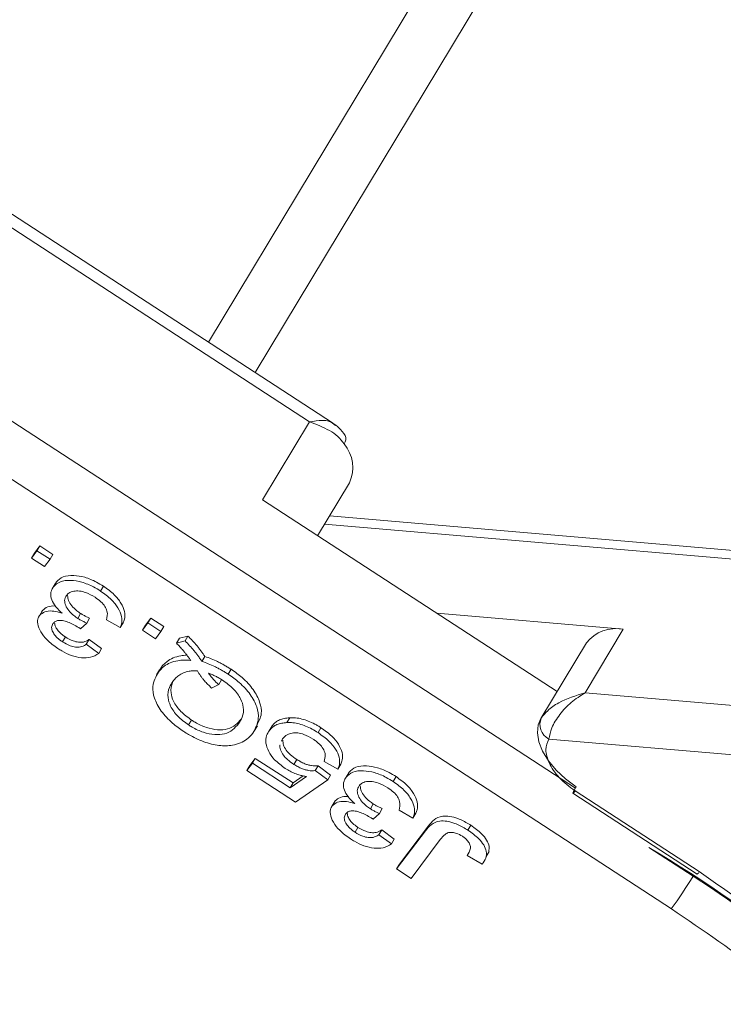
# Model space of a CAD drawing. Header units: millimetres. Extents: x 8853 to 11418, y 45 to 1005.
# Tile 66 of 256: x 9557 to 9575, y 702 to 727. Entities that reach past the tile are written whole.
import ezdxf

# ---------------------------------------------------------------- set-up
doc = ezdxf.new("R2010")
doc.units = ezdxf.units.MM

msp = doc.modelspace()

# ---------------------------------------------------------------- linework, layer by layer
at = {"color": 7, "linetype": 'Continuous', "lineweight": 15}
for p, q in [((9588.904, 763.083), (9562.079, 718.537)), ((9563.236, 717.784), (9590.001, 762.229)), ((9565.153, 716.536), (9540.591, 732.524)), ((9540.441, 732.274), (9564.585, 716.558)), ((9571.172, 707.476), (9545.421, 724.237)), ((9543.947, 723.76), (9573.551, 704.491)), ((9564.585, 716.558), (9563.42, 714.625)), ((9564.781, 713.738), (9565.571, 715.049)), ((9570.72, 709.873), (9563.42, 714.625)), ((9564.953, 714.024), (9590.751, 711.809)), ((9591.421, 711.973), (9565.08, 714.235)), ((9557.69, 713.186), (9557.826, 713.366)), ((9557.763, 713.307), (9557.69, 713.186)), ((9557.763, 713.307), (9557.898, 713.487)), ((9557.826, 713.366), (9557.898, 713.487)), ((9557.826, 713.366), (9558.15, 713.154)), ((9557.898, 713.487), (9558.223, 713.275)), ((9558.015, 712.975), (9557.69, 713.186)), ((9558.15, 713.154), (9558.015, 712.975)), ((9558.223, 713.275), (9558.15, 713.154)), ((9558.307, 712.593), (9558.234, 712.472)), ((9558.283, 712.539), (9558.307, 712.593)), ((9558.276, 712.543), (9558.203, 712.422)), ((9559.401, 712.367), (9559.473, 712.488)), ((9557.967, 711.886), (9557.894, 711.765)), ((9557.942, 711.841), (9557.967, 711.886)), ((9572.361, 711.418), (9567.737, 711.815)), ((9557.893, 711.764), (9557.868, 711.721)), ((9558.909, 711.811), (9558.836, 711.69)), ((9559.06, 711.573), (9558.905, 711.433)), ((9559.133, 711.693), (9559.06, 711.573)), ((9559.89, 711.46), (9559.552, 711.653)), ((9559.963, 711.581), (9559.89, 711.46)), ((9560.441, 711.396), (9560.576, 711.575)), ((9560.514, 711.517), (9560.649, 711.696)), ((9560.576, 711.575), (9560.649, 711.696)), ((9560.576, 711.575), (9560.901, 711.364)), ((9560.649, 711.696), (9560.974, 711.485)), ((9560.514, 711.517), (9560.441, 711.396)), ((9560.766, 711.185), (9560.441, 711.396)), ((9560.901, 711.364), (9560.766, 711.185)), ((9560.974, 711.485), (9560.901, 711.364)), ((9571.414, 709.846), (9572.361, 711.418)), ((9558.531, 711.23), (9558.458, 711.109)), ((9559.119, 711.168), (9559.046, 711.047)), ((9559.119, 711.168), (9559.43, 710.939)), ((9561.356, 711.198), (9561.283, 711.077)), ((9561.283, 711.077), (9561.497, 711.129)), ((9561.356, 711.198), (9561.569, 711.25)), ((9561.569, 711.25), (9561.497, 711.129)), ((9571.447, 711.08), (9570.319, 709.207)), ((9559.046, 711.047), (9559.357, 710.818)), ((9559.43, 710.939), (9559.357, 710.818)), ((9561.99, 710.743), (9561.917, 710.622)), ((9560.865, 710.412), (9560.793, 710.292)), ((9560.837, 710.358), (9560.91, 710.479)), ((9560.882, 710.404), (9560.91, 710.479)), ((9562.638, 710.428), (9562.566, 710.307)), ((9562.331, 710.047), (9562.404, 710.168)), ((9562.154, 709.963), (9562.331, 710.047)), ((9600.502, 707.349), (9571.414, 709.846)), ((9561.585, 709.047), (9561.658, 709.167)), ((9564.096, 709.226), (9564.023, 709.105)), ((9570.319, 709.207), (9570.332, 709.228)), ((9563.222, 708.907), (9563.295, 709.028)), ((9563.611, 708.955), (9563.538, 708.834)), ((9563.654, 709.025), (9563.582, 708.904)), ((9563.616, 708.952), (9563.654, 709.025)), ((9564.793, 708.857), (9564.866, 708.978)), ((9563.914, 708.703), (9563.891, 708.646)), ((9570.517, 708.698), (9600.421, 706.131)), ((9563.104, 708.039), (9563.239, 708.218)), ((9563.239, 708.218), (9563.167, 708.098)), ((9563.239, 708.218), (9564.175, 707.609)), ((9564.267, 708.191), (9564.194, 708.07)), ((9563.031, 707.918), (9563.167, 708.098)), ((9563.104, 708.039), (9563.031, 707.918)), ((9564.232, 707.137), (9563.031, 707.918)), ((9563.167, 708.098), (9564.102, 707.489)), ((9564.795, 708.035), (9564.722, 707.914)), ((9564.722, 707.914), (9565.033, 707.685)), ((9564.795, 708.035), (9565.106, 707.806)), ((9565.282, 707.951), (9564.944, 708.144)), ((9565.355, 708.072), (9565.282, 707.951)), ((9564.102, 707.489), (9564.505, 707.767)), ((9564.175, 707.609), (9564.425, 707.782)), ((9565.033, 707.685), (9564.232, 707.137)), ((9565.106, 707.806), (9565.033, 707.685)), ((9565.53, 707.821), (9565.457, 707.701)), ((9565.561, 707.871), (9565.488, 707.75)), ((9565.537, 707.818), (9565.561, 707.871)), ((9566.655, 707.646), (9566.727, 707.767)), ((9564.175, 707.609), (9564.102, 707.489)), ((9571.111, 707.354), (9574.191, 705.35)), ((9571.165, 707.414), (9574.244, 705.41)), ((9565.147, 707.042), (9565.122, 707)), ((9565.221, 707.165), (9565.148, 707.044)), ((9565.196, 707.12), (9565.221, 707.165)), ((9566.163, 707.09), (9566.09, 706.969)), ((9566.387, 706.972), (9566.314, 706.851)), ((9567.144, 706.739), (9566.806, 706.932)), ((9566.314, 706.851), (9566.159, 706.711)), ((9567.217, 706.859), (9567.144, 706.739)), ((9565.784, 706.508), (9565.712, 706.387)), ((9566.373, 706.446), (9566.3, 706.325)), ((9566.373, 706.446), (9566.684, 706.217)), ((9566.815, 705.597), (9567.531, 706.546)), ((9567.531, 706.546), (9567.459, 706.425)), ((9568.508, 706.439), (9568.581, 706.56)), ((9566.3, 706.325), (9566.611, 706.096)), ((9566.684, 706.217), (9566.611, 706.096)), ((9566.742, 705.476), (9567.459, 706.425)), ((9567.825, 706.206), (9567.099, 705.244)), ((9574.093, 705.295), (9572.996, 706.009)), ((9568.866, 705.597), (9568.493, 705.807)), ((9568.96, 705.788), (9569.033, 705.909)), ((9566.815, 705.597), (9566.742, 705.476)), ((9567.099, 705.244), (9566.742, 705.476))]:
    msp.add_line(p, q, dxfattribs=at)
at = {"color": 7, "linetype": 'Continuous', "lineweight": 15, "flags": 128}
msp.add_lwpolyline([(9571.196, 707.516), (9570.931, 707.711), (9570.698, 707.927), (9570.506, 708.158), (9570.361, 708.394), (9570.268, 708.628), (9570.232, 708.85), (9570.254, 709.053), (9570.319, 709.207)], dxfattribs=at)
at = {"color": 7, "linetype": 'Continuous', "lineweight": 15}
for centre, radius, start, end in [((9565.28, 716.144), 0.206, 321.3727, 23.8269), ((9564.748, 715.43), 0.906, 335.1334, 40.1734), ((9572.174, 710.517), 0.92, 78.306, 142.2109), ((9570.7, 709.059), 0.405, 155.3368, 243.0843), ((9571.68, 707.16), 0.601, 143.6299, 161.1605), ((9571.032, 707.48), 0.149, 302.4076, 333.8384), ((9554.984, 675.834), 35.142, 43.3901, 59.1661), ((9562.946, 712.229), 13.128, 323.8809, 328.1158), ((9555.238, 676.121), 34.736, 43.6353, 57.1254), ((9574.111, 705.475), 0.149, 302.4076, 333.8384)]:
    msp.add_arc(centre, radius, start, end, dxfattribs=at)
for points, knots in [([(9564.585, 716.558), (9564.692, 716.577), (9564.876, 716.608), (9565.098, 716.582), (9565.18, 716.51), (9565.226, 716.469)], [0, 0, 0, 0, 0.38253, 0.654387, 1, 1, 1, 1]), ([(9564.585, 716.558), (9564.756, 716.494), (9565.013, 716.398), (9565.291, 716.207), (9565.391, 716.079), (9565.441, 716.015)], [0, 0, 0, 0, 0.499561, 0.749316, 1, 1, 1, 1]), ([(9565.468, 716.227), (9565.418, 716.294), (9565.323, 716.418), (9565.209, 716.497), (9565.156, 716.534)], [0, 0, 0, 0, 0.53627, 1, 1, 1, 1]), ([(9558.234, 712.472), (9558.285, 712.52), (9558.386, 712.617), (9558.651, 712.644), (9558.941, 712.597), (9559.197, 712.493), (9559.344, 712.402), (9559.401, 712.367)], [0, 0, 0, 0, 0.228572, 0.459007, 0.660095, 0.870765, 1, 1, 1, 1]), ([(9558.307, 712.593), (9558.358, 712.641), (9558.459, 712.738), (9558.724, 712.765), (9559.013, 712.718), (9559.27, 712.614), (9559.417, 712.523), (9559.473, 712.488)], [0, 0, 0, 0, 0.228572, 0.459007, 0.660095, 0.870765, 1, 1, 1, 1]), ([(9558.449, 711.818), (9558.378, 711.887), (9558.255, 712.007), (9558.172, 712.192), (9558.161, 712.349), (9558.209, 712.43), (9558.234, 712.472)], [0, 0, 0, 0, 0.302387, 0.525374, 0.748493, 1, 1, 1, 1]), ([(9559.267, 712.213), (9559.192, 712.257), (9559.065, 712.331), (9558.877, 712.373), (9558.728, 712.37), (9558.619, 712.327), (9558.576, 712.279), (9558.558, 712.259)], [0, 0, 0, 0, 0.269591, 0.459441, 0.648883, 0.856246, 1, 1, 1, 1]), ([(9559.401, 712.367), (9559.496, 712.299), (9559.671, 712.173), (9559.848, 711.947), (9559.938, 711.734), (9559.938, 711.57), (9559.903, 711.488), (9559.89, 711.46)], [0, 0, 0, 0, 0.249595, 0.46063, 0.671469, 0.886859, 1, 1, 1, 1]), ([(9559.473, 712.488), (9559.568, 712.42), (9559.744, 712.294), (9559.921, 712.068), (9560.011, 711.855), (9560.011, 711.691), (9559.975, 711.609), (9559.963, 711.581)], [0, 0, 0, 0, 0.249595, 0.46063, 0.671469, 0.886859, 1, 1, 1, 1]), ([(9558.558, 712.259), (9558.537, 712.22), (9558.499, 712.15), (9558.531, 712.012), (9558.61, 711.88), (9558.721, 711.769), (9558.804, 711.712), (9558.836, 711.69)], [0, 0, 0, 0, 0.254178, 0.457835, 0.661032, 0.868746, 1, 1, 1, 1]), ([(9558.586, 712.255), (9558.591, 712.215), (9558.601, 712.134), (9558.684, 712), (9558.794, 711.89), (9558.877, 711.833), (9558.909, 711.811)], [0, 0, 0, 0, 0.273065, 0.545511, 0.824014, 1, 1, 1, 1]), ([(9559.552, 711.653), (9559.567, 711.723), (9559.589, 711.825), (9559.519, 711.988), (9559.414, 712.11), (9559.318, 712.177), (9559.267, 712.213)], [0, 0, 0, 0, 0.404921, 0.593605, 0.78306, 1, 1, 1, 1]), ([(9557.894, 711.765), (9557.932, 711.799), (9558.005, 711.865), (9558.19, 711.881), (9558.343, 711.851), (9558.428, 711.825), (9558.449, 711.818)], [0, 0, 0, 0, 0.328269, 0.636143, 0.9088, 1, 1, 1, 1]), ([(9557.967, 711.886), (9558.005, 711.919), (9558.078, 711.983), (9558.211, 712.005), (9558.287, 711.99), (9558.294, 711.989)], [0, 0, 0, 0, 0.493336, 0.956022, 1, 1, 1, 1]), ([(9558.346, 710.941), (9558.252, 711.01), (9558.082, 711.135), (9557.906, 711.356), (9557.835, 711.549), (9557.844, 711.687), (9557.882, 711.746), (9557.894, 711.765)], [0, 0, 0, 0, 0.272752, 0.493599, 0.716338, 0.90619, 1, 1, 1, 1]), ([(9558.86, 711.465), (9558.771, 711.515), (9558.638, 711.59), (9558.464, 711.637), (9558.356, 711.642), (9558.274, 711.615), (9558.241, 711.579), (9558.223, 711.56)], [0, 0, 0, 0, 0.36756, 0.550992, 0.695411, 0.839595, 1, 1, 1, 1]), ([(9558.263, 711.583), (9558.269, 711.548), (9558.281, 711.481), (9558.353, 711.374), (9558.441, 711.291), (9558.506, 711.246), (9558.531, 711.23)], [0, 0, 0, 0, 0.298052, 0.552091, 0.834377, 1, 1, 1, 1]), ([(9558.836, 711.69), (9558.848, 711.683), (9558.872, 711.667), (9558.91, 711.646), (9558.947, 711.627), (9558.985, 711.608), (9559.022, 711.59), (9559.048, 711.578), (9559.06, 711.573)], [0, 0, 0, 0, 0.169524, 0.339551, 0.504185, 0.669008, 0.834436, 1, 1, 1, 1]), ([(9558.909, 711.811), (9558.921, 711.803), (9558.945, 711.788), (9558.983, 711.767), (9559.02, 711.747), (9559.057, 711.728), (9559.095, 711.711), (9559.12, 711.699), (9559.133, 711.693)], [0, 0, 0, 0, 0.169524, 0.339551, 0.504185, 0.669008, 0.834436, 1, 1, 1, 1]), ([(9558.223, 711.56), (9558.207, 711.53), (9558.177, 711.472), (9558.211, 711.359), (9558.28, 711.253), (9558.369, 711.17), (9558.434, 711.126), (9558.458, 711.109)], [0, 0, 0, 0, 0.248767, 0.472673, 0.663516, 0.875579, 1, 1, 1, 1]), ([(9558.905, 711.433), (9558.901, 711.436), (9558.894, 711.441), (9558.883, 711.449), (9558.871, 711.457), (9558.864, 711.463), (9558.86, 711.465)], [0, 0, 0, 0, 0.250087, 0.500185, 0.75003, 1, 1, 1, 1]), ([(9558.458, 711.109), (9558.521, 711.072), (9558.629, 711.01), (9558.788, 710.973), (9558.924, 710.978), (9559.002, 711.015), (9559.041, 711.043), (9559.046, 711.047)], [0, 0, 0, 0, 0.285919, 0.484989, 0.684325, 0.959069, 1, 1, 1, 1]), ([(9558.531, 711.23), (9558.594, 711.193), (9558.702, 711.131), (9558.86, 711.094), (9558.997, 711.099), (9559.075, 711.135), (9559.114, 711.164), (9559.119, 711.168)], [0, 0, 0, 0, 0.2859195, 0.4849885, 0.6843246, 0.9590687, 1, 1, 1, 1]), ([(9561.497, 711.129), (9561.535, 711.09), (9561.612, 711.013), (9561.701, 710.911), (9561.77, 710.826), (9561.822, 710.758), (9561.87, 710.69), (9561.902, 710.645), (9561.917, 710.622)], [0, 0, 0, 0, 0.2370217, 0.4750914, 0.6058709, 0.7368591, 0.8683864, 1, 1, 1, 1]), ([(9561.569, 711.25), (9561.608, 711.211), (9561.685, 711.134), (9561.774, 711.032), (9561.843, 710.947), (9561.895, 710.879), (9561.943, 710.811), (9561.974, 710.766), (9561.99, 710.743)], [0, 0, 0, 0, 0.2370217, 0.4750914, 0.6058709, 0.7368591, 0.8683864, 1, 1, 1, 1]), ([(9559.357, 710.818), (9559.294, 710.781), (9559.179, 710.714), (9558.934, 710.702), (9558.683, 710.761), (9558.483, 710.855), (9558.377, 710.922), (9558.346, 710.941)], [0, 0, 0, 0, 0.270658, 0.489263, 0.708369, 0.914642, 1, 1, 1, 1]), ([(9561.639, 710.647), (9561.624, 710.668), (9561.595, 710.708), (9561.55, 710.77), (9561.502, 710.83), (9561.443, 710.902), (9561.372, 710.985), (9561.313, 711.046), (9561.283, 711.077)], [0, 0, 0, 0, 0.139963, 0.279956, 0.419938, 0.560053, 0.779572, 1, 1, 1, 1]), ([(9560.837, 710.358), (9560.859, 710.384), (9560.901, 710.436), (9560.994, 710.516), (9561.126, 710.593), (9561.293, 710.642), (9561.468, 710.658), (9561.582, 710.651), (9561.639, 710.647)], [0, 0, 0, 0, 0.132684, 0.266041, 0.474214, 0.688935, 0.842827, 1, 1, 1, 1]), ([(9560.91, 710.479), (9560.931, 710.505), (9560.974, 710.557), (9561.067, 710.637), (9561.198, 710.714), (9561.367, 710.761), (9561.488, 710.777), (9561.544, 710.775), (9561.545, 710.775)], [0, 0, 0, 0, 0.156987, 0.31477, 0.561073, 0.815122, 0.997202, 1, 1, 1, 1]), ([(9561.917, 710.622), (9561.97, 710.604), (9562.075, 710.568), (9562.208, 710.509), (9562.317, 710.454), (9562.401, 710.408), (9562.484, 710.359), (9562.538, 710.325), (9562.566, 710.307)], [0, 0, 0, 0, 0.236029, 0.474761, 0.60501, 0.7357, 0.867655, 1, 1, 1, 1]), ([(9561.99, 710.743), (9562.042, 710.725), (9562.148, 710.689), (9562.281, 710.629), (9562.389, 710.575), (9562.474, 710.529), (9562.557, 710.48), (9562.611, 710.445), (9562.638, 710.428)], [0, 0, 0, 0, 0.236029, 0.474761, 0.60501, 0.7357, 0.867655, 1, 1, 1, 1]), ([(9561.465, 708.884), (9561.371, 708.951), (9561.155, 709.102), (9560.889, 709.392), (9560.719, 709.711), (9560.673, 710.059), (9560.775, 710.245), (9560.837, 710.358)], [0, 0, 0, 0, 0.149201, 0.339719, 0.531658, 0.715646, 1, 1, 1, 1]), ([(9561.196, 710.127), (9561.217, 710.153), (9561.26, 710.205), (9561.344, 710.279), (9561.453, 710.343), (9561.578, 710.38), (9561.698, 710.393), (9561.769, 710.39), (9561.805, 710.388)], [0, 0, 0, 0, 0.1668479, 0.3345639, 0.5405242, 0.7525075, 0.8750783, 1, 1, 1, 1]), ([(9561.805, 710.388), (9561.817, 710.367), (9561.84, 710.326), (9561.882, 710.264), (9561.928, 710.203), (9561.987, 710.132), (9562.062, 710.051), (9562.123, 709.993), (9562.154, 709.963)], [0, 0, 0, 0, 0.1410691, 0.2827673, 0.4239035, 0.5657201, 0.7820945, 1, 1, 1, 1]), ([(9562.638, 710.428), (9562.733, 710.361), (9562.945, 710.211), (9563.203, 709.925), (9563.365, 709.614), (9563.414, 709.295), (9563.326, 709.129), (9563.277, 709.037)], [0, 0, 0, 0, 0.159593, 0.358483, 0.558583, 0.753113, 1, 1, 1, 1]), ([(9561.585, 709.047), (9561.491, 709.116), (9561.302, 709.256), (9561.13, 709.503), (9561.056, 709.754), (9561.088, 709.963), (9561.165, 710.08), (9561.196, 710.127)], [0, 0, 0, 0, 0.203222, 0.407586, 0.580719, 0.828764, 1, 1, 1, 1]), ([(9562.079, 710.328), (9562.108, 710.318), (9562.166, 710.297), (9562.238, 710.264), (9562.296, 710.234), (9562.34, 710.211), (9562.382, 710.185), (9562.41, 710.167), (9562.425, 710.158)], [0, 0, 0, 0, 0.244198, 0.490285, 0.616798, 0.743692, 0.871739, 1, 1, 1, 1]), ([(9562.331, 710.047), (9562.31, 710.066), (9562.27, 710.103), (9562.219, 710.156), (9562.177, 710.203), (9562.142, 710.244), (9562.11, 710.286), (9562.09, 710.314), (9562.079, 710.328)], [0, 0, 0, 0, 0.210541, 0.421823, 0.565557, 0.709637, 0.854718, 1, 1, 1, 1]), ([(9562.425, 710.158), (9562.519, 710.089), (9562.71, 709.951), (9562.883, 709.704), (9562.963, 709.458), (9562.932, 709.245), (9562.855, 709.127), (9562.819, 709.072)], [0, 0, 0, 0, 0.20131, 0.404755, 0.576193, 0.805812, 1, 1, 1, 1]), ([(9562.566, 710.307), (9562.66, 710.24), (9562.872, 710.09), (9563.13, 709.804), (9563.293, 709.492), (9563.342, 709.144), (9563.24, 708.956), (9563.177, 708.841)], [0, 0, 0, 0, 0.150098, 0.337156, 0.525352, 0.708308, 1, 1, 1, 1]), ([(9561.658, 709.167), (9561.564, 709.237), (9561.375, 709.377), (9561.204, 709.623), (9561.125, 709.877), (9561.162, 710.018), (9561.184, 710.1)], [0, 0, 0, 0, 0.245211, 0.4918, 0.700704, 1, 1, 1, 1]), ([(9570.332, 709.228), (9570.379, 709.286), (9570.481, 709.413), (9570.826, 709.662), (9571.184, 709.774), (9571.414, 709.846)], [0, 0, 0, 0, 0.227067, 0.501595, 1, 1, 1, 1]), ([(9571.414, 709.846), (9571.296, 709.771), (9571.059, 709.62), (9570.773, 709.31), (9570.571, 708.976), (9570.534, 708.787), (9570.517, 708.698)], [0, 0, 0, 0, 0.251519, 0.501784, 0.765632, 1, 1, 1, 1]), ([(9562.892, 709.193), (9562.848, 709.142), (9562.76, 709.04), (9562.566, 708.938), (9562.311, 708.916), (9562.027, 708.973), (9561.803, 709.076), (9561.687, 709.15), (9561.658, 709.167)], [0, 0, 0, 0, 0.199014, 0.399339, 0.580729, 0.762132, 0.942113, 1, 1, 1, 1]), ([(9563.654, 709.025), (9563.676, 709.05), (9563.72, 709.102), (9563.81, 709.162), (9563.92, 709.204), (9564.019, 709.222), (9564.08, 709.225), (9564.096, 709.226)], [0, 0, 0, 0, 0.2278312, 0.4592779, 0.6877638, 0.9226642, 1, 1, 1, 1]), ([(9564.096, 709.226), (9564.142, 709.227), (9564.237, 709.227), (9564.392, 709.198), (9564.554, 709.146), (9564.687, 709.084), (9564.791, 709.026), (9564.841, 708.994), (9564.866, 708.978)], [0, 0, 0, 0, 0.19597, 0.39773, 0.59431, 0.798833, 0.899086, 1, 1, 1, 1]), ([(9563.177, 708.841), (9563.132, 708.79), (9563.01, 708.653), (9562.729, 708.533), (9562.345, 708.521), (9561.961, 708.619), (9561.664, 708.759), (9561.505, 708.859), (9561.465, 708.884)], [0, 0, 0, 0, 0.148072, 0.401988, 0.580808, 0.75998, 0.939061, 1, 1, 1, 1]), ([(9562.819, 709.072), (9562.775, 709.021), (9562.687, 708.919), (9562.494, 708.818), (9562.239, 708.796), (9561.954, 708.853), (9561.731, 708.955), (9561.614, 709.029), (9561.585, 709.047)], [0, 0, 0, 0, 0.199014, 0.399339, 0.580729, 0.762132, 0.942113, 1, 1, 1, 1]), ([(9563.983, 707.967), (9563.888, 708.038), (9563.715, 708.165), (9563.561, 708.393), (9563.487, 708.601), (9563.501, 708.777), (9563.557, 708.865), (9563.582, 708.904)], [0, 0, 0, 0, 0.2383567, 0.4350951, 0.6309397, 0.8390112, 1, 1, 1, 1]), ([(9564.023, 709.105), (9563.978, 709.102), (9563.889, 709.094), (9563.773, 709.058), (9563.677, 709.003), (9563.617, 708.948), (9563.589, 708.912), (9563.582, 708.904)], [0, 0, 0, 0, 0.228036, 0.461347, 0.689746, 0.923403, 1, 1, 1, 1]), ([(9564.793, 708.857), (9564.744, 708.888), (9564.645, 708.949), (9564.487, 709.023), (9564.326, 709.076), (9564.195, 709.1), (9564.094, 709.107), (9564.047, 709.106), (9564.023, 709.105)], [0, 0, 0, 0, 0.195914, 0.39631, 0.592972, 0.797743, 0.898464, 1, 1, 1, 1]), ([(9564.866, 708.978), (9564.961, 708.91), (9565.134, 708.787), (9565.313, 708.568), (9565.403, 708.362), (9565.408, 708.194), (9565.37, 708.107), (9565.355, 708.072)], [0, 0, 0, 0, 0.248379, 0.451028, 0.653732, 0.857674, 1, 1, 1, 1]), ([(9564.67, 708.697), (9564.595, 708.74), (9564.47, 708.812), (9564.288, 708.855), (9564.145, 708.851), (9564.009, 708.806), (9563.949, 708.741), (9563.914, 708.703)], [0, 0, 0, 0, 0.242689, 0.406584, 0.570206, 0.750946, 1, 1, 1, 1]), ([(9563.923, 708.669), (9563.924, 708.63), (9563.926, 708.552), (9563.996, 708.422), (9564.115, 708.297), (9564.213, 708.229), (9564.267, 708.191)], [0, 0, 0, 0, 0.250882, 0.503448, 0.727633, 1, 1, 1, 1]), ([(9564.944, 708.144), (9564.96, 708.197), (9564.985, 708.282), (9564.945, 708.426), (9564.862, 708.545), (9564.761, 708.635), (9564.695, 708.68), (9564.67, 708.697)], [0, 0, 0, 0, 0.323008, 0.519347, 0.717293, 0.893001, 1, 1, 1, 1]), ([(9564.793, 708.857), (9564.889, 708.789), (9565.061, 708.666), (9565.24, 708.447), (9565.33, 708.241), (9565.335, 708.073), (9565.298, 707.986), (9565.282, 707.951)], [0, 0, 0, 0, 0.248379, 0.451028, 0.653732, 0.857674, 1, 1, 1, 1]), ([(9563.851, 708.549), (9563.851, 708.549), (9563.837, 708.516), (9563.86, 708.428), (9563.922, 708.302), (9564.042, 708.176), (9564.141, 708.108), (9564.194, 708.07)], [0, 0, 0, 0, 0.00215, 0.252493, 0.504516, 0.728219, 1, 1, 1, 1]), ([(9564.267, 708.191), (9564.299, 708.172), (9564.362, 708.132), (9564.457, 708.086), (9564.549, 708.055), (9564.634, 708.038), (9564.718, 708.029), (9564.769, 708.033), (9564.795, 708.035)], [0, 0, 0, 0, 0.181774, 0.36703, 0.518513, 0.675027, 0.835287, 1, 1, 1, 1]), ([(9564.505, 707.767), (9564.479, 707.772), (9564.428, 707.781), (9564.355, 707.799), (9564.285, 707.82), (9564.201, 707.851), (9564.098, 707.897), (9564.022, 707.944), (9563.983, 707.967)], [0, 0, 0, 0, 0.147364, 0.295352, 0.418554, 0.542551, 0.767964, 1, 1, 1, 1]), ([(9564.194, 708.07), (9564.226, 708.051), (9564.289, 708.011), (9564.384, 707.965), (9564.476, 707.935), (9564.561, 707.917), (9564.645, 707.908), (9564.696, 707.912), (9564.722, 707.914)], [0, 0, 0, 0, 0.181774, 0.36703, 0.518513, 0.675027, 0.835287, 1, 1, 1, 1]), ([(9565.488, 707.75), (9565.539, 707.799), (9565.64, 707.896), (9565.905, 707.923), (9566.195, 707.876), (9566.451, 707.772), (9566.598, 707.68), (9566.655, 707.646)], [0, 0, 0, 0, 0.228572, 0.459007, 0.660095, 0.870765, 1, 1, 1, 1]), ([(9565.561, 707.871), (9565.612, 707.92), (9565.713, 708.017), (9565.978, 708.044), (9566.267, 707.997), (9566.524, 707.893), (9566.671, 707.801), (9566.727, 707.767)], [0, 0, 0, 0, 0.228572, 0.459007, 0.660095, 0.870765, 1, 1, 1, 1]), ([(9570.521, 708.108), (9570.554, 708.045), (9570.62, 707.921), (9570.771, 707.737), (9570.951, 707.563), (9571.094, 707.464), (9571.165, 707.414)], [0, 0, 0, 0, 0.249887, 0.499995, 0.749887, 1, 1, 1, 1]), ([(9565.703, 707.096), (9565.632, 707.165), (9565.509, 707.286), (9565.426, 707.47), (9565.415, 707.628), (9565.463, 707.708), (9565.488, 707.75)], [0, 0, 0, 0, 0.302387, 0.525374, 0.748493, 1, 1, 1, 1]), ([(9566.727, 707.767), (9566.822, 707.698), (9566.998, 707.572), (9567.175, 707.346), (9567.265, 707.133), (9567.265, 706.969), (9567.229, 706.888), (9567.217, 706.859)], [0, 0, 0, 0, 0.249595, 0.46063, 0.671469, 0.886859, 1, 1, 1, 1]), ([(9565.812, 707.538), (9565.791, 707.499), (9565.753, 707.429), (9565.785, 707.29), (9565.864, 707.158), (9565.975, 707.048), (9566.058, 706.991), (9566.09, 706.969)], [0, 0, 0, 0, 0.254178, 0.457835, 0.661032, 0.868746, 1, 1, 1, 1]), ([(9566.521, 707.492), (9566.446, 707.535), (9566.319, 707.609), (9566.131, 707.652), (9565.982, 707.648), (9565.873, 707.606), (9565.83, 707.558), (9565.812, 707.538)], [0, 0, 0, 0, 0.269591, 0.459441, 0.648883, 0.856246, 1, 1, 1, 1]), ([(9565.84, 707.534), (9565.845, 707.493), (9565.855, 707.412), (9565.938, 707.279), (9566.047, 707.168), (9566.131, 707.112), (9566.163, 707.09)], [0, 0, 0, 0, 0.273065, 0.545511, 0.824014, 1, 1, 1, 1]), ([(9566.806, 706.932), (9566.821, 707.001), (9566.843, 707.103), (9566.773, 707.267), (9566.668, 707.388), (9566.572, 707.456), (9566.521, 707.492)], [0, 0, 0, 0, 0.404921, 0.593605, 0.78306, 1, 1, 1, 1]), ([(9566.655, 707.646), (9566.75, 707.577), (9566.925, 707.451), (9567.102, 707.225), (9567.192, 707.012), (9567.192, 706.848), (9567.157, 706.767), (9567.144, 706.739)], [0, 0, 0, 0, 0.249595, 0.46063, 0.671469, 0.886859, 1, 1, 1, 1]), ([(9565.221, 707.165), (9565.259, 707.198), (9565.332, 707.261), (9565.465, 707.284), (9565.541, 707.269), (9565.548, 707.267)], [0, 0, 0, 0, 0.493336, 0.956022, 1, 1, 1, 1]), ([(9565.6, 706.22), (9565.506, 706.289), (9565.336, 706.413), (9565.16, 706.634), (9565.089, 706.828), (9565.098, 706.965), (9565.136, 707.024), (9565.148, 707.044)], [0, 0, 0, 0, 0.272752, 0.493599, 0.716338, 0.90619, 1, 1, 1, 1]), ([(9565.148, 707.044), (9565.186, 707.078), (9565.259, 707.144), (9565.444, 707.16), (9565.597, 707.13), (9565.682, 707.103), (9565.703, 707.096)], [0, 0, 0, 0, 0.328269, 0.636143, 0.9088, 1, 1, 1, 1]), ([(9566.09, 706.969), (9566.102, 706.961), (9566.126, 706.946), (9566.164, 706.925), (9566.201, 706.905), (9566.239, 706.886), (9566.276, 706.868), (9566.302, 706.857), (9566.314, 706.851)], [0, 0, 0, 0, 0.1695238, 0.3395513, 0.5041853, 0.6690077, 0.8344356, 1, 1, 1, 1]), ([(9566.163, 707.09), (9566.175, 707.082), (9566.199, 707.066), (9566.237, 707.045), (9566.274, 707.026), (9566.311, 707.007), (9566.349, 706.989), (9566.374, 706.978), (9566.387, 706.972)], [0, 0, 0, 0, 0.1695238, 0.3395513, 0.5041853, 0.6690077, 0.8344356, 1, 1, 1, 1]), ([(9565.477, 706.838), (9565.461, 706.808), (9565.431, 706.75), (9565.465, 706.638), (9565.534, 706.532), (9565.623, 706.448), (9565.688, 706.404), (9565.712, 706.387)], [0, 0, 0, 0, 0.248767, 0.472673, 0.663516, 0.875579, 1, 1, 1, 1]), ([(9566.114, 706.744), (9566.025, 706.794), (9565.892, 706.869), (9565.718, 706.916), (9565.61, 706.92), (9565.528, 706.893), (9565.495, 706.857), (9565.477, 706.838)], [0, 0, 0, 0, 0.36756, 0.550992, 0.695411, 0.839595, 1, 1, 1, 1]), ([(9565.517, 706.862), (9565.523, 706.826), (9565.535, 706.76), (9565.607, 706.652), (9565.695, 706.569), (9565.76, 706.525), (9565.784, 706.508)], [0, 0, 0, 0, 0.2980516, 0.5520914, 0.8343774, 1, 1, 1, 1]), ([(9566.159, 706.711), (9566.155, 706.714), (9566.148, 706.72), (9566.137, 706.728), (9566.125, 706.736), (9566.118, 706.741), (9566.114, 706.744)], [0, 0, 0, 0, 0.250087, 0.500185, 0.75003, 1, 1, 1, 1]), ([(9567.531, 706.546), (9567.574, 706.598), (9567.66, 706.702), (9567.839, 706.794), (9568.058, 706.79), (9568.282, 706.726), (9568.459, 706.637), (9568.562, 706.572), (9568.581, 706.56)], [0, 0, 0, 0, 0.230985, 0.464973, 0.609952, 0.754605, 0.955682, 1, 1, 1, 1]), ([(9565.784, 706.508), (9565.848, 706.472), (9565.956, 706.41), (9566.114, 706.372), (9566.251, 706.377), (9566.329, 706.414), (9566.368, 706.443), (9566.373, 706.446)], [0, 0, 0, 0, 0.285919, 0.484989, 0.684325, 0.959069, 1, 1, 1, 1]), ([(9567.459, 706.425), (9567.501, 706.477), (9567.587, 706.581), (9567.767, 706.673), (9567.985, 706.669), (9568.209, 706.606), (9568.386, 706.516), (9568.489, 706.451), (9568.508, 706.439)], [0, 0, 0, 0, 0.230985, 0.464973, 0.609952, 0.754605, 0.955682, 1, 1, 1, 1]), ([(9568.581, 706.56), (9568.677, 706.492), (9568.832, 706.381), (9568.982, 706.193), (9569.047, 706.037), (9569.032, 705.952), (9569.026, 705.912)], [0, 0, 0, 0, 0.352501, 0.574319, 0.797192, 1, 1, 1, 1]), ([(9566.611, 706.096), (9566.548, 706.059), (9566.433, 705.992), (9566.188, 705.981), (9565.937, 706.04), (9565.737, 706.133), (9565.631, 706.2), (9565.6, 706.22)], [0, 0, 0, 0, 0.2706581, 0.4892629, 0.7083693, 0.9146423, 1, 1, 1, 1]), ([(9565.712, 706.387), (9565.775, 706.351), (9565.883, 706.289), (9566.042, 706.251), (9566.178, 706.256), (9566.256, 706.293), (9566.295, 706.322), (9566.3, 706.325)], [0, 0, 0, 0, 0.285919, 0.484989, 0.684325, 0.959069, 1, 1, 1, 1]), ([(9568.372, 706.287), (9568.323, 706.315), (9568.241, 706.362), (9568.12, 706.387), (9568.018, 706.381), (9567.914, 706.32), (9567.861, 706.251), (9567.825, 706.206)], [0, 0, 0, 0, 0.19306, 0.330934, 0.468862, 0.645656, 1, 1, 1, 1]), ([(9568.493, 705.807), (9568.528, 705.865), (9568.575, 705.944), (9568.568, 706.075), (9568.518, 706.163), (9568.447, 706.235), (9568.394, 706.272), (9568.372, 706.287)], [0, 0, 0, 0, 0.441322, 0.598348, 0.756856, 0.895495, 1, 1, 1, 1]), ([(9568.508, 706.439), (9568.604, 706.371), (9568.759, 706.26), (9568.911, 706.071), (9568.976, 705.901), (9568.961, 705.735), (9568.899, 705.645), (9568.866, 705.597)], [0, 0, 0, 0, 0.257051, 0.418806, 0.58133, 0.780141, 1, 1, 1, 1]), ([(9574.244, 705.41), (9575.477, 704.547), (9577.968, 702.803), (9581.17, 699.742), (9583.749, 696.52), (9585.456, 693.691), (9585.967, 692.039), (9586.152, 691.437)], [0, 0, 0, 0, 0.21674, 0.437951, 0.659162, 0.875902, 1, 1, 1, 1])]:
    msp.add_open_spline(points, degree=3, knots=knots, dxfattribs=at)
for points in [[(9570.517, 708.698), (9570.479, 708.613), (9570.403, 708.444), (9570.482, 708.22), (9570.521, 708.108)], [(9578.016, 701.04), (9577.317, 701.653), (9575.92, 702.879), (9574.34, 703.953), (9573.551, 704.491)]]:
    msp.add_open_spline(points, degree=3, dxfattribs=at)

doc.saveas('drawing.dxf')
